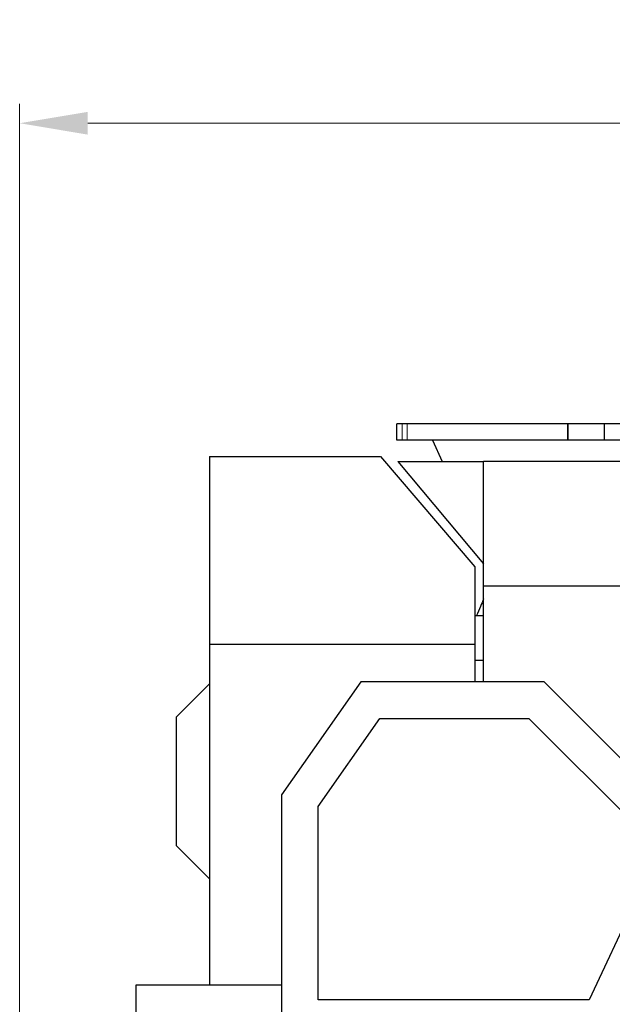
# Model space of a CAD drawing. Header units: inches. Extents: x 0 to 17820, y -10 to 12600.
# Tile 95 of 116: x 7549 to 8462, y 10212 to 11727. Entities that reach past the tile are written whole.
import ezdxf

# ---------------------------------------------------------------- set-up
doc = ezdxf.new("R2010")
doc.units = ezdxf.units.IN
doc.layers.add('1', color=7, linetype='Continuous', true_color=0xffffff)
doc.layers.add('254', color=7, linetype='Continuous', true_color=0xffffff)
doc.styles.add('latin_extended', font='simplex.shx')
doc.dimstyles.get("Standard").update_dxf_attribs({"dimtxt": 0.18, "dimasz": 0.18, "dimexe": 0.18, "dimexo": 0.0625, "dimgap": 0.09, "dimtad": 0, "dimtih": 1, "dimtoh": 1, "dimdec": 4, "dimzin": 0, "dimdsep": 46, "dimtxsty": 'Standard', "dimcen": 0.09, "dimadec": 0, "dimazin": 0, "dimtfac": 1, "dimtdec": 4, "dimtofl": 0, "dimtmove": 0, "dimatfit": 3, "dimfxl": 1, "dimtolj": 1, "dimtzin": 0, "dimarcsym": 0})

# ---------------------------------------------------------------- blocks, each defined once
blk = doc.blocks.new('_U12')
at = {"layer": '254', "color": 3, "linetype": 'Continuous', "lineweight": 13, "transparency": 16777216}
for p, q in [((7549, 10084.1), (7549, 11597.9)), ((9937.6, 8760.5), (9937.6, 11597.9)), ((7654, 11567.9), (9832.6, 11567.9))]:
    blk.add_line(p, q, dxfattribs=at)
at = {"layer": '254', "color": 3, "transparency": 16777216}
for points in [[(7654, 11585.4), (7654, 11550.4), (7549, 11567.9)], [(9832.6, 11550.4), (9832.6, 11585.4), (9937.6, 11567.9)]]:
    blk.add_solid(points, dxfattribs=at)
at = {"layer": 'Defpoints', "color": 0, "transparency": 16777216}
for p in [(9937.6, 11567.9), (7549, 10054.1), (9937.6, 8730.5)]:
    blk.add_point(p, dxfattribs=at)
at = {"layer": '254', "color": 2, "lineweight": 13, "transparency": 16777216, "insert": (8560.8, 11725.4), "char_height": 105, "attachment_point": 1, "style": 'latin_extended'}
blk.add_mtext('\\A1;2389', dxfattribs=at)

msp = doc.modelspace()

# ---------------------------------------------------------------- linework, layer by layer
at = {"layer": '1', "color": 2, "linetype": 'Continuous', "lineweight": 25}
for p, q in [((8138.538, 11105.149), (8130.04, 11105.149)), ((8130.04, 11080.086), (8130.04, 11105.149)), ((8145.749, 11105.149), (8138.538, 11105.149)), ((8392.806, 11105.149), (8145.749, 11105.149)), ((8393.935, 11105.149), (8392.806, 11105.149)), ((8450.04, 11105.149), (8393.935, 11105.149)), ((8506.145, 11105.149), (8450.04, 11105.149)), ((8450.04, 11080.086), (8450.04, 11105.149)), ((8138.538, 11080.086), (8130.04, 11080.086)), ((8145.749, 11080.086), (8138.538, 11080.086)), ((8392.806, 11080.086), (8145.749, 11080.086)), ((8184.784, 11080.086), (8200.04, 11047.368)), ((8393.935, 11080.086), (8392.806, 11080.086)), ((8450.04, 11080.086), (8393.935, 11080.086)), ((8506.145, 11080.086), (8450.04, 11080.086)), ((7841.508, 11055.149), (8104.815, 11055.149)), ((7841.508, 11055.149), (7841.508, 10766.474)), ((8104.815, 11055.149), (8250.008, 10885.149)), ((8131.789, 11047.368), (8263.789, 11047.368)), ((8131.789, 11047.368), (8263.789, 10890.057)), ((8263.789, 10855.365), (8263.789, 11047.368)), ((8619.691, 11047.368), (8263.789, 11047.368)), ((8250.008, 10885.149), (8250.008, 10766.474)), ((8263.789, 10708.46), (8263.789, 10855.365)), ((8619.691, 10855.365), (8263.789, 10855.365)), ((8250.008, 10810.149), (8263.789, 10810.149)), ((7841.508, 10766.474), (7841.508, 10242.157)), ((7841.508, 10766.474), (8250.008, 10766.474)), ((8250.008, 10766.474), (8250.008, 10708.468)), ((8250.008, 10741.822), (8263.789, 10741.822)), ((7790.008, 10653.649), (7841.508, 10705.149)), ((8074.392, 10708.468), (7952.577, 10534.498)), ((8356.981, 10708.468), (8074.392, 10708.468)), ((8591.577, 10473.872), (8356.981, 10708.468)), ((7790.008, 10653.649), (7790.008, 10456.649)), ((8009.077, 10516.683), (8103.804, 10651.968)), ((8103.804, 10651.968), (8333.578, 10651.968)), ((8333.578, 10651.968), (8513.71, 10471.836)), ((7952.577, 10534.498), (7952.577, 10153.662)), ((8009.077, 10218.662), (8009.077, 10516.683)), ((7790.008, 10456.649), (7841.508, 10405.149)), ((8513.71, 10405.842), (8426.426, 10218.662)), ((7728.54, 10242.15), (7952.576, 10242.15)), ((7728.54, 10084.15), (7728.54, 10242.15)), ((8426.426, 10218.662), (8009.077, 10218.662))]:
    msp.add_line(p, q, dxfattribs=at)
at = {"layer": '1', "color": 110, "linetype": 'Continuous', "lineweight": 13}
for p, q in [((8138.538, 11080.086), (8138.538, 11105.149)), ((8145.749, 11080.086), (8145.749, 11105.149)), ((8392.806, 11080.086), (8392.806, 11105.149)), ((8393.935, 11080.086), (8393.935, 11105.149))]:
    msp.add_line(p, q, dxfattribs=at)
at = {"layer": '1', "color": 2, "linetype": 'Continuous', "lineweight": 25}
msp.add_open_spline([(8263.789, 10835.785), (8262.121, 10831.939), (8258.414, 10823.392), (8254.707, 10814.844), (8252.668, 10810.143)], degree=3, knots=[0, 0, 0, 0, 0.44997219, 1, 1, 1, 1], dxfattribs=at)

# ---------------------------------------------------------------- dimensions: what is measured, and where the dimension line sits
at = {"layer": '254', "color": 2, "linetype": 'Continuous', "lineweight": 13}
dim = msp.add_linear_dim(base=(9937.593, 11567.886), p1=(7549.04, 10054.15), p2=(9937.593, 8730.542), dimstyle='Standard', override={"dimscale": 30, "dimtxt": 3.5, "dimasz": 3.5, "dimexe": 1, "dimexo": 1, "dimgap": 1.75, "dimtad": 1, "dimtih": 1, "dimtoh": 0, "dimdec": 0, "dimlfac": 1, "dimzin": 8, "dimdsep": 46, "dimlunit": 2, "dimtxsty": 'latin_extended', "dimsah": 1, "dimse1": 0, "dimse2": 0, "dimsd1": 0, "dimsd2": 0, "dimclrd": 3, "dimclre": 3, "dimclrt": 2, "dimtol": 0, "dimtm": -0.1, "dimtfac": 0.714286, "dimtdec": 3, "dimtofl": 1, "dimtmove": 0, "dimtzin": 8, "dimlwd": 13, "dimlwe": 13}, dxfattribs=at)
dim.commit()
dim.dimension.update_dxf_attribs({"geometry": '_U12', "text_midpoint": (8743.317, 11567.886), "dimtype": 160})

doc.saveas('drawing.dxf')
